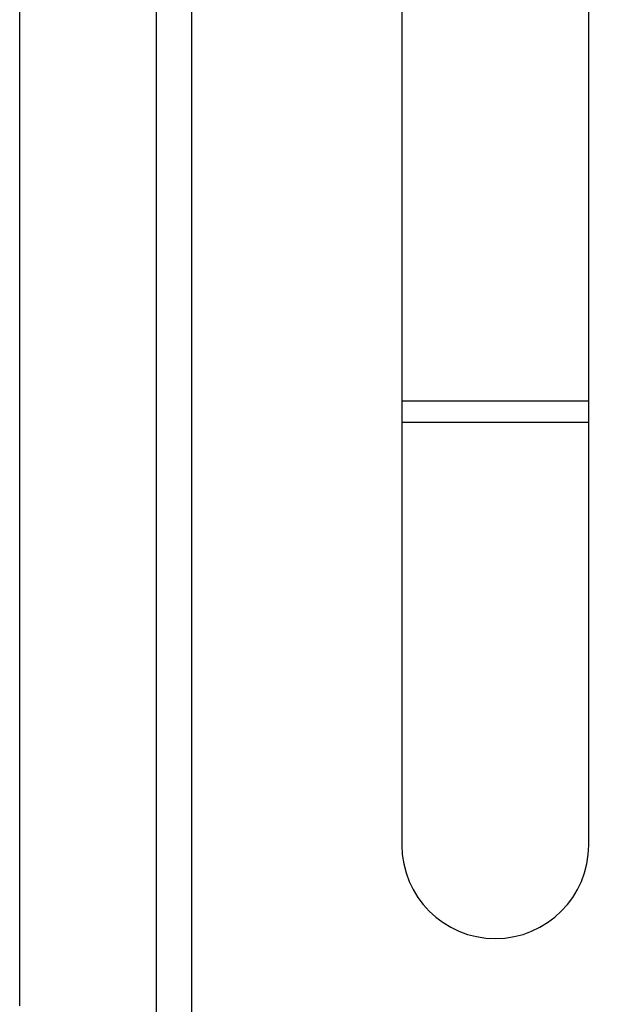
# Model space of a CAD drawing. Extents: x 0 to 594, y 0 to 420.
# Tile 18 of 119: x 94 to 99, y 282 to 290. Entities that reach past the tile are written whole.
import ezdxf

# ---------------------------------------------------------------- set-up
doc = ezdxf.new("R2010")
doc.units = 0
doc.header["$LTSCALE"] = 32.67
doc.layers.get('0').update_dxf_attribs({"linetype": 'CONTINUOUS'})
doc.styles.get("Standard").update_dxf_attribs({"font": 'txt', "width": 0.8})
doc.dimstyles.get("Standard").update_dxf_attribs({"dimtxt": 2.5, "dimasz": 2.5, "dimexe": 1.25, "dimexo": 0.625, "dimtad": 1, "dimcen": 2.5, "dimazin": 3, "dimtfac": 1, "dimtmove": 0, "dimatfit": 3})

# ---------------------------------------------------------------- blocks, each defined once
blk = doc.blocks.new('_FILLED')
at = {"color": 0, "linetype": 'BYBLOCK'}
blk.add_solid([(0, 0), (-1, 0.1429), (-1, -0.1429)], dxfattribs=at)
blk = doc.blocks.new('*D9')
at = {"color": 2, "linetype": 'CONTINUOUS'}
for p, q in [((93.7812, 281.7264), (93.7812, 307.7703)), ((159.5249, 280.5703), (159.5249, 307.7703)), ((93.7812, 306.7703), (126.653, 306.7703)), ((159.5249, 306.7703), (126.653, 306.7703))]:
    blk.add_line(p, q, dxfattribs=at)
at = {"color": 2, "linetype": 'CONTINUOUS', "xscale": 3.5, "yscale": 3.5, "zscale": 3.5, "rotation": 180}
blk.add_blockref('_FILLED', (93.7812, 306.7703), dxfattribs=at)
at = {"color": 2, "linetype": 'CONTINUOUS', "xscale": 3.5, "yscale": 3.5, "zscale": 3.5}
blk.add_blockref('_FILLED', (159.5249, 306.7703), dxfattribs=at)
at = {"color": 5, "linetype": 'CONTINUOUS', "width": 0.8}
blk.add_text('329', height=3.5, dxfattribs=at).set_placement((122.453, 307.6453))

msp = doc.modelspace()

# ---------------------------------------------------------------- linework, layer by layer
at = {"color": 7, "linetype": 'CONTINUOUS'}
for p, q in [((94.953, 278.3032), (94.953, 297.7032)), ((95.253, 297.7032), (95.253, 278.3032)), ((97.053, 295.5032), (97.053, 283.1032)), ((98.653, 283.1032), (98.653, 295.5032)), ((98.653, 286.9032), (97.053, 286.9032)), ((97.053, 286.7232), (98.653, 286.7232))]:
    msp.add_line(p, q, dxfattribs=at)
msp.add_arc((97.853, 283.1032), 0.8, 180, 360, dxfattribs=at)

# ---------------------------------------------------------------- dimensions: what is measured, and where the dimension line sits
at = {"color": 2, "linetype": 'CONTINUOUS'}
dim = msp.add_linear_dim(base=(159.5249, 306.7703), p1=(93.7812, 281.7264), p2=(159.5249, 280.5703), dimstyle='Standard', dxfattribs=at)
dim.commit()
dim.dimension.update_dxf_attribs({"geometry": '*D9', "text_midpoint": (126.653, 309.3953), "dimtype": 128})

doc.saveas('drawing.dxf')
